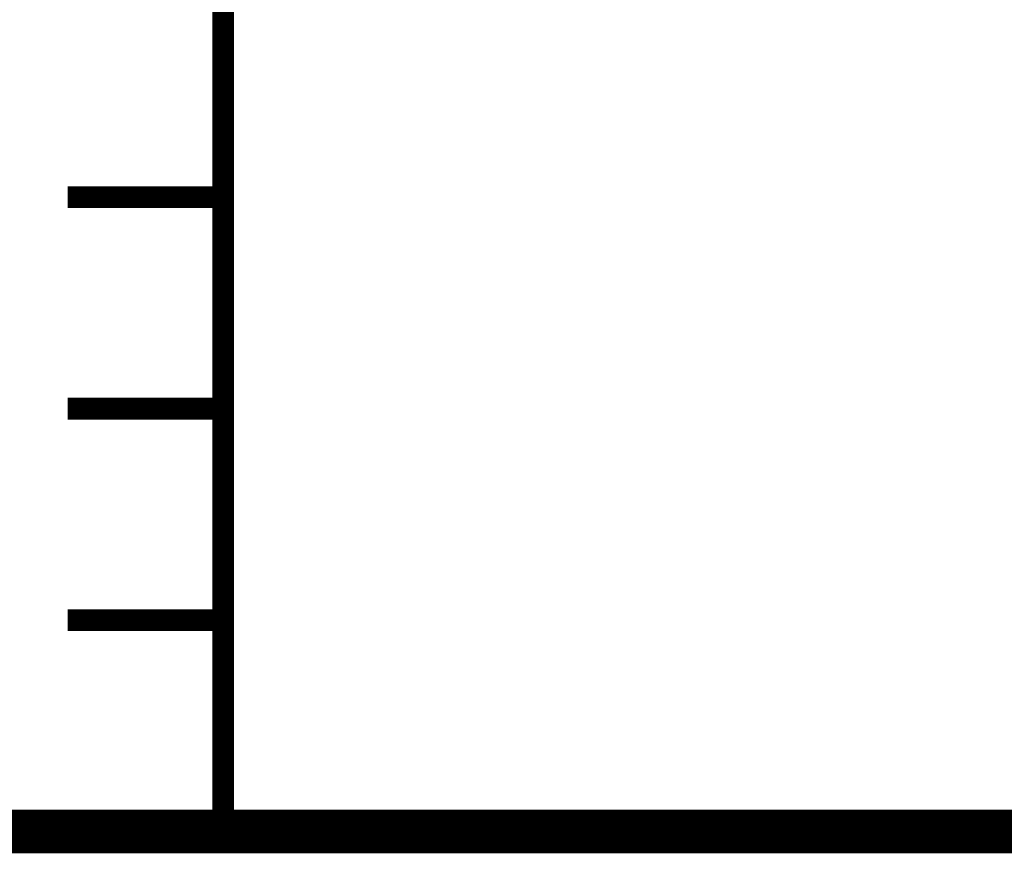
# Model space of a CAD drawing. Extents: x -2 to 113, y -136 to 16.
# Tile 7 of 256: x 6.17 to 10.83, y -125.74 to -121.8. Entities that reach past the tile are written whole.
import ezdxf

# ---------------------------------------------------------------- set-up
doc = ezdxf.new("R2010")
doc.units = 0
doc.header["$MEASUREMENT"] = 0
doc.linetypes.add('SOLID', pattern=[0])
doc.layers.get('0').update_dxf_attribs({"linetype": 'SOLID'})
for name, color, linetype in [('1', 7, 'SOLID'), ('10', 7, 'SOLID'), ('11', 7, 'SOLID'), ('12', 7, 'SOLID'), ('13', 7, 'SOLID'), ('14', 7, 'SOLID'), ('15', 7, 'SOLID'), ('16', 7, 'SOLID'), ('17', 7, 'SOLID'), ('18', 7, 'SOLID'), ('19', 7, 'SOLID'), ('2', 7, 'SOLID'), ('20', 7, 'SOLID'), ('21', 7, 'SOLID'), ('22', 7, 'SOLID'), ('23', 7, 'SOLID'), ('24', 7, 'SOLID'), ('25', 7, 'SOLID'), ('26', 7, 'SOLID'), ('27', 7, 'SOLID'), ('28', 7, 'SOLID'), ('29', 7, 'SOLID'), ('3', 7, 'SOLID'), ('30', 7, 'SOLID'), ('31', 7, 'SOLID'), ('32', 7, 'SOLID'), ('33', 7, 'SOLID'), ('34', 7, 'SOLID'), ('35', 7, 'SOLID'), ('36', 7, 'SOLID'), ('37', 7, 'SOLID'), ('38', 7, 'SOLID'), ('39', 7, 'SOLID'), ('4', 7, 'SOLID'), ('40', 7, 'SOLID'), ('41', 7, 'SOLID'), ('42', 7, 'SOLID'), ('43', 7, 'SOLID'), ('44', 7, 'SOLID'), ('45', 7, 'SOLID'), ('46', 7, 'SOLID'), ('47', 7, 'SOLID'), ('48', 7, 'SOLID'), ('49', 7, 'SOLID'), ('5', 7, 'SOLID'), ('50', 7, 'SOLID'), ('51', 7, 'SOLID'), ('52', 7, 'SOLID'), ('53', 7, 'SOLID'), ('54', 7, 'SOLID'), ('55', 7, 'SOLID'), ('56', 7, 'SOLID'), ('57', 7, 'SOLID'), ('58', 7, 'SOLID'), ('59', 7, 'SOLID'), ('6', 7, 'SOLID'), ('60', 7, 'SOLID'), ('61', 7, 'SOLID'), ('62', 7, 'SOLID'), ('63', 7, 'SOLID'), ('64', 7, 'SOLID'), ('65', 7, 'SOLID'), ('66', 7, 'SOLID'), ('67', 7, 'SOLID'), ('68', 7, 'SOLID'), ('7', 7, 'SOLID'), ('8', 7, 'SOLID'), ('9', 7, 'SOLID')]:
    doc.layers.add(name, color=color, linetype=linetype)

msp = doc.modelspace()

# ---------------------------------------------------------------- linework, layer by layer
at = {"color": 7, "linetype": 'SOLID'}
for points, const_width in [([(-0.2175, -125.6385), (111.5472, -125.6385), (111.5472, 10.2438), (-0.2175, 10.2438), (-0.2175, -125.6385)], 0.2059), ([(7.1354, -13.1385), (7.1354, -125.6385)], 0.1029), ([(7.1354, -122.6385), (6.4001, -122.6385)], 0.1029), ([(7.1354, -123.6385), (6.4001, -123.6385)], 0.1029), ([(7.1354, -124.6385), (6.4001, -124.6385)], 0.1029)]:
    msp.add_lwpolyline(points, dxfattribs=dict(at, const_width=const_width))
at = {"layer": '1', "color": 7, "linetype": 'SOLID'}
for points, const_width in [([(-0.2175, -125.6385), (111.5472, -125.6385), (111.5472, 10.2438), (-0.2175, 10.2438), (-0.2175, -125.6385)], 0.2059), ([(7.1354, -13.1385), (7.1354, -125.6385)], 0.1029), ([(7.1354, -122.6385), (6.4001, -122.6385)], 0.1029), ([(7.1354, -123.6385), (6.4001, -123.6385)], 0.1029), ([(7.1354, -124.6385), (6.4001, -124.6385)], 0.1029)]:
    msp.add_lwpolyline(points, dxfattribs=dict(at, const_width=const_width))
at = {"layer": '10', "color": 7, "linetype": 'SOLID'}
for points, const_width in [([(-0.2175, -125.6385), (111.5472, -125.6385), (111.5472, 10.2438), (-0.2175, 10.2438), (-0.2175, -125.6385)], 0.2059), ([(7.1354, -13.1385), (7.1354, -125.6385)], 0.1029), ([(7.1354, -122.6385), (6.4001, -122.6385)], 0.1029), ([(7.1354, -123.6385), (6.4001, -123.6385)], 0.1029), ([(7.1354, -124.6385), (6.4001, -124.6385)], 0.1029)]:
    msp.add_lwpolyline(points, dxfattribs=dict(at, const_width=const_width))
at = {"layer": '11', "color": 7, "linetype": 'SOLID'}
for points, const_width in [([(-0.2175, -125.6385), (111.5472, -125.6385), (111.5472, 10.2438), (-0.2175, 10.2438), (-0.2175, -125.6385)], 0.2059), ([(7.1354, -13.1385), (7.1354, -125.6385)], 0.1029), ([(7.1354, -122.6385), (6.4001, -122.6385)], 0.1029), ([(7.1354, -123.6385), (6.4001, -123.6385)], 0.1029), ([(7.1354, -124.6385), (6.4001, -124.6385)], 0.1029)]:
    msp.add_lwpolyline(points, dxfattribs=dict(at, const_width=const_width))
at = {"layer": '12', "color": 7, "linetype": 'SOLID'}
for points, const_width in [([(-0.2175, -125.6385), (111.5472, -125.6385), (111.5472, 10.2438), (-0.2175, 10.2438), (-0.2175, -125.6385)], 0.2059), ([(7.1354, -13.1385), (7.1354, -125.6385)], 0.1029), ([(7.1354, -122.6385), (6.4001, -122.6385)], 0.1029), ([(7.1354, -123.6385), (6.4001, -123.6385)], 0.1029), ([(7.1354, -124.6385), (6.4001, -124.6385)], 0.1029)]:
    msp.add_lwpolyline(points, dxfattribs=dict(at, const_width=const_width))
at = {"layer": '13', "color": 7, "linetype": 'SOLID'}
for points, const_width in [([(-0.2175, -125.6385), (111.5472, -125.6385), (111.5472, 10.2438), (-0.2175, 10.2438), (-0.2175, -125.6385)], 0.2059), ([(7.1354, -13.1385), (7.1354, -125.6385)], 0.1029), ([(7.1354, -122.6385), (6.4001, -122.6385)], 0.1029), ([(7.1354, -123.6385), (6.4001, -123.6385)], 0.1029), ([(7.1354, -124.6385), (6.4001, -124.6385)], 0.1029)]:
    msp.add_lwpolyline(points, dxfattribs=dict(at, const_width=const_width))
at = {"layer": '14', "color": 7, "linetype": 'SOLID'}
for points, const_width in [([(-0.2175, -125.6385), (111.5472, -125.6385), (111.5472, 10.2438), (-0.2175, 10.2438), (-0.2175, -125.6385)], 0.2059), ([(7.1354, -13.1385), (7.1354, -125.6385)], 0.1029), ([(7.1354, -122.6385), (6.4001, -122.6385)], 0.1029), ([(7.1354, -123.6385), (6.4001, -123.6385)], 0.1029), ([(7.1354, -124.6385), (6.4001, -124.6385)], 0.1029)]:
    msp.add_lwpolyline(points, dxfattribs=dict(at, const_width=const_width))
at = {"layer": '15', "color": 7, "linetype": 'SOLID'}
for points, const_width in [([(-0.2175, -125.6385), (111.5472, -125.6385), (111.5472, 10.2438), (-0.2175, 10.2438), (-0.2175, -125.6385)], 0.2059), ([(7.1354, -13.1385), (7.1354, -125.6385)], 0.1029), ([(7.1354, -122.6385), (6.4001, -122.6385)], 0.1029), ([(7.1354, -123.6385), (6.4001, -123.6385)], 0.1029), ([(7.1354, -124.6385), (6.4001, -124.6385)], 0.1029)]:
    msp.add_lwpolyline(points, dxfattribs=dict(at, const_width=const_width))
at = {"layer": '16', "color": 7, "linetype": 'SOLID'}
for points, const_width in [([(-0.2175, -125.6385), (111.5472, -125.6385), (111.5472, 10.2438), (-0.2175, 10.2438), (-0.2175, -125.6385)], 0.2059), ([(7.1354, -13.1385), (7.1354, -125.6385)], 0.1029), ([(7.1354, -122.6385), (6.4001, -122.6385)], 0.1029), ([(7.1354, -123.6385), (6.4001, -123.6385)], 0.1029), ([(7.1354, -124.6385), (6.4001, -124.6385)], 0.1029)]:
    msp.add_lwpolyline(points, dxfattribs=dict(at, const_width=const_width))
at = {"layer": '17', "color": 7, "linetype": 'SOLID'}
for points, const_width in [([(-0.2175, -125.6385), (111.5472, -125.6385), (111.5472, 10.2438), (-0.2175, 10.2438), (-0.2175, -125.6385)], 0.2059), ([(7.1354, -13.1385), (7.1354, -125.6385)], 0.1029), ([(7.1354, -122.6385), (6.4001, -122.6385)], 0.1029), ([(7.1354, -123.6385), (6.4001, -123.6385)], 0.1029), ([(7.1354, -124.6385), (6.4001, -124.6385)], 0.1029)]:
    msp.add_lwpolyline(points, dxfattribs=dict(at, const_width=const_width))
at = {"layer": '18', "color": 7, "linetype": 'SOLID'}
for points, const_width in [([(-0.2175, -125.6385), (111.5472, -125.6385), (111.5472, 10.2438), (-0.2175, 10.2438), (-0.2175, -125.6385)], 0.2059), ([(7.1354, -13.1385), (7.1354, -125.6385)], 0.1029), ([(7.1354, -122.6385), (6.4001, -122.6385)], 0.1029), ([(7.1354, -123.6385), (6.4001, -123.6385)], 0.1029), ([(7.1354, -124.6385), (6.4001, -124.6385)], 0.1029)]:
    msp.add_lwpolyline(points, dxfattribs=dict(at, const_width=const_width))
at = {"layer": '19', "color": 7, "linetype": 'SOLID'}
for points, const_width in [([(-0.2175, -125.6385), (111.5472, -125.6385), (111.5472, 10.2438), (-0.2175, 10.2438), (-0.2175, -125.6385)], 0.2059), ([(7.1354, -13.1385), (7.1354, -125.6385)], 0.1029), ([(7.1354, -122.6385), (6.4001, -122.6385)], 0.1029), ([(7.1354, -123.6385), (6.4001, -123.6385)], 0.1029), ([(7.1354, -124.6385), (6.4001, -124.6385)], 0.1029)]:
    msp.add_lwpolyline(points, dxfattribs=dict(at, const_width=const_width))
at = {"layer": '2', "color": 7, "linetype": 'SOLID'}
for points, const_width in [([(-0.2175, -125.6385), (111.5472, -125.6385), (111.5472, 10.2438), (-0.2175, 10.2438), (-0.2175, -125.6385)], 0.2059), ([(7.1354, -13.1385), (7.1354, -125.6385)], 0.1029), ([(7.1354, -122.6385), (6.4001, -122.6385)], 0.1029), ([(7.1354, -123.6385), (6.4001, -123.6385)], 0.1029), ([(7.1354, -124.6385), (6.4001, -124.6385)], 0.1029)]:
    msp.add_lwpolyline(points, dxfattribs=dict(at, const_width=const_width))
at = {"layer": '20', "color": 7, "linetype": 'SOLID'}
for points, const_width in [([(-0.2175, -125.6385), (111.5472, -125.6385), (111.5472, 10.2438), (-0.2175, 10.2438), (-0.2175, -125.6385)], 0.2059), ([(7.1354, -13.1385), (7.1354, -125.6385)], 0.1029), ([(7.1354, -122.6385), (6.4001, -122.6385)], 0.1029), ([(7.1354, -123.6385), (6.4001, -123.6385)], 0.1029), ([(7.1354, -124.6385), (6.4001, -124.6385)], 0.1029)]:
    msp.add_lwpolyline(points, dxfattribs=dict(at, const_width=const_width))
at = {"layer": '21', "color": 7, "linetype": 'SOLID'}
for points, const_width in [([(-0.2175, -125.6385), (111.5472, -125.6385), (111.5472, 10.2438), (-0.2175, 10.2438), (-0.2175, -125.6385)], 0.2059), ([(7.1354, -13.1385), (7.1354, -125.6385)], 0.1029), ([(7.1354, -122.6385), (6.4001, -122.6385)], 0.1029), ([(7.1354, -123.6385), (6.4001, -123.6385)], 0.1029), ([(7.1354, -124.6385), (6.4001, -124.6385)], 0.1029)]:
    msp.add_lwpolyline(points, dxfattribs=dict(at, const_width=const_width))
at = {"layer": '22', "color": 7, "linetype": 'SOLID'}
for points, const_width in [([(-0.2175, -125.6385), (111.5472, -125.6385), (111.5472, 10.2438), (-0.2175, 10.2438), (-0.2175, -125.6385)], 0.2059), ([(7.1354, -13.1385), (7.1354, -125.6385)], 0.1029), ([(7.1354, -122.6385), (6.4001, -122.6385)], 0.1029), ([(7.1354, -123.6385), (6.4001, -123.6385)], 0.1029), ([(7.1354, -124.6385), (6.4001, -124.6385)], 0.1029)]:
    msp.add_lwpolyline(points, dxfattribs=dict(at, const_width=const_width))
at = {"layer": '23', "color": 7, "linetype": 'SOLID'}
for points, const_width in [([(-0.2175, -125.6385), (111.5472, -125.6385), (111.5472, 10.2438), (-0.2175, 10.2438), (-0.2175, -125.6385)], 0.2059), ([(7.1354, -13.1385), (7.1354, -125.6385)], 0.1029), ([(7.1354, -122.6385), (6.4001, -122.6385)], 0.1029), ([(7.1354, -123.6385), (6.4001, -123.6385)], 0.1029), ([(7.1354, -124.6385), (6.4001, -124.6385)], 0.1029)]:
    msp.add_lwpolyline(points, dxfattribs=dict(at, const_width=const_width))
at = {"layer": '24', "color": 7, "linetype": 'SOLID'}
for points, const_width in [([(-0.2175, -125.6385), (111.5472, -125.6385), (111.5472, 10.2438), (-0.2175, 10.2438), (-0.2175, -125.6385)], 0.2059), ([(7.1354, -13.1385), (7.1354, -125.6385)], 0.1029), ([(7.1354, -122.6385), (6.4001, -122.6385)], 0.1029), ([(7.1354, -123.6385), (6.4001, -123.6385)], 0.1029), ([(7.1354, -124.6385), (6.4001, -124.6385)], 0.1029)]:
    msp.add_lwpolyline(points, dxfattribs=dict(at, const_width=const_width))
at = {"layer": '25', "color": 7, "linetype": 'SOLID'}
for points, const_width in [([(-0.2175, -125.6385), (111.5472, -125.6385), (111.5472, 10.2438), (-0.2175, 10.2438), (-0.2175, -125.6385)], 0.2059), ([(7.1354, -13.1385), (7.1354, -125.6385)], 0.1029), ([(7.1354, -122.6385), (6.4001, -122.6385)], 0.1029), ([(7.1354, -123.6385), (6.4001, -123.6385)], 0.1029), ([(7.1354, -124.6385), (6.4001, -124.6385)], 0.1029)]:
    msp.add_lwpolyline(points, dxfattribs=dict(at, const_width=const_width))
at = {"layer": '26', "color": 7, "linetype": 'SOLID'}
for points, const_width in [([(-0.2175, -125.6385), (111.5472, -125.6385), (111.5472, 10.2438), (-0.2175, 10.2438), (-0.2175, -125.6385)], 0.2059), ([(7.1354, -13.1385), (7.1354, -125.6385)], 0.1029), ([(7.1354, -122.6385), (6.4001, -122.6385)], 0.1029), ([(7.1354, -123.6385), (6.4001, -123.6385)], 0.1029), ([(7.1354, -124.6385), (6.4001, -124.6385)], 0.1029)]:
    msp.add_lwpolyline(points, dxfattribs=dict(at, const_width=const_width))
at = {"layer": '27', "color": 7, "linetype": 'SOLID'}
for points, const_width in [([(-0.2175, -125.6385), (111.5472, -125.6385), (111.5472, 10.2438), (-0.2175, 10.2438), (-0.2175, -125.6385)], 0.2059), ([(7.1354, -13.1385), (7.1354, -125.6385)], 0.1029), ([(7.1354, -122.6385), (6.4001, -122.6385)], 0.1029), ([(7.1354, -123.6385), (6.4001, -123.6385)], 0.1029), ([(7.1354, -124.6385), (6.4001, -124.6385)], 0.1029)]:
    msp.add_lwpolyline(points, dxfattribs=dict(at, const_width=const_width))
at = {"layer": '28', "color": 7, "linetype": 'SOLID'}
for points, const_width in [([(-0.2175, -125.6385), (111.5472, -125.6385), (111.5472, 10.2438), (-0.2175, 10.2438), (-0.2175, -125.6385)], 0.2059), ([(7.1354, -13.1385), (7.1354, -125.6385)], 0.1029), ([(7.1354, -122.6385), (6.4001, -122.6385)], 0.1029), ([(7.1354, -123.6385), (6.4001, -123.6385)], 0.1029), ([(7.1354, -124.6385), (6.4001, -124.6385)], 0.1029)]:
    msp.add_lwpolyline(points, dxfattribs=dict(at, const_width=const_width))
at = {"layer": '29', "color": 7, "linetype": 'SOLID'}
for points, const_width in [([(-0.2175, -125.6385), (111.5472, -125.6385), (111.5472, 10.2438), (-0.2175, 10.2438), (-0.2175, -125.6385)], 0.2059), ([(7.1354, -13.1385), (7.1354, -125.6385)], 0.1029), ([(7.1354, -122.6385), (6.4001, -122.6385)], 0.1029), ([(7.1354, -123.6385), (6.4001, -123.6385)], 0.1029), ([(7.1354, -124.6385), (6.4001, -124.6385)], 0.1029)]:
    msp.add_lwpolyline(points, dxfattribs=dict(at, const_width=const_width))
at = {"layer": '3', "color": 7, "linetype": 'SOLID'}
for points, const_width in [([(-0.2175, -125.6385), (111.5472, -125.6385), (111.5472, 10.2438), (-0.2175, 10.2438), (-0.2175, -125.6385)], 0.2059), ([(7.1354, -13.1385), (7.1354, -125.6385)], 0.1029), ([(7.1354, -122.6385), (6.4001, -122.6385)], 0.1029), ([(7.1354, -123.6385), (6.4001, -123.6385)], 0.1029), ([(7.1354, -124.6385), (6.4001, -124.6385)], 0.1029)]:
    msp.add_lwpolyline(points, dxfattribs=dict(at, const_width=const_width))
at = {"layer": '30', "color": 7, "linetype": 'SOLID'}
for points, const_width in [([(-0.2175, -125.6385), (111.5472, -125.6385), (111.5472, 10.2438), (-0.2175, 10.2438), (-0.2175, -125.6385)], 0.2059), ([(7.1354, -13.1385), (7.1354, -125.6385)], 0.1029)]:
    msp.add_lwpolyline(points, dxfattribs=dict(at, const_width=const_width))
at = {"layer": '31', "color": 7, "linetype": 'SOLID'}
for points, const_width in [([(-0.2175, -125.6385), (111.5472, -125.6385), (111.5472, 10.2438), (-0.2175, 10.2438), (-0.2175, -125.6385)], 0.2059), ([(7.1354, -13.1385), (7.1354, -125.6385)], 0.1029)]:
    msp.add_lwpolyline(points, dxfattribs=dict(at, const_width=const_width))
at = {"layer": '32', "color": 7, "linetype": 'SOLID'}
for points, const_width in [([(-0.2175, -125.6385), (111.5472, -125.6385), (111.5472, 10.2438), (-0.2175, 10.2438), (-0.2175, -125.6385)], 0.2059), ([(7.1354, -13.1385), (7.1354, -125.6385)], 0.1029)]:
    msp.add_lwpolyline(points, dxfattribs=dict(at, const_width=const_width))
at = {"layer": '33', "color": 7, "linetype": 'SOLID'}
for points, const_width in [([(-0.2175, -125.6385), (111.5472, -125.6385), (111.5472, 10.2438), (-0.2175, 10.2438), (-0.2175, -125.6385)], 0.2059), ([(7.1354, -13.1385), (7.1354, -125.6385)], 0.1029)]:
    msp.add_lwpolyline(points, dxfattribs=dict(at, const_width=const_width))
at = {"layer": '34', "color": 7, "linetype": 'SOLID'}
for points, const_width in [([(-0.2175, -125.6385), (111.5472, -125.6385), (111.5472, 10.2438), (-0.2175, 10.2438), (-0.2175, -125.6385)], 0.2059), ([(7.1354, -13.1385), (7.1354, -125.6385)], 0.1029)]:
    msp.add_lwpolyline(points, dxfattribs=dict(at, const_width=const_width))
at = {"layer": '35', "color": 7, "linetype": 'SOLID'}
for points, const_width in [([(-0.2175, -125.6385), (111.5472, -125.6385), (111.5472, 10.2438), (-0.2175, 10.2438), (-0.2175, -125.6385)], 0.2059), ([(7.1354, -13.1385), (7.1354, -125.6385)], 0.1029)]:
    msp.add_lwpolyline(points, dxfattribs=dict(at, const_width=const_width))
at = {"layer": '36', "color": 7, "linetype": 'SOLID'}
for points, const_width in [([(-0.2175, -125.6385), (111.5472, -125.6385), (111.5472, 10.2438), (-0.2175, 10.2438), (-0.2175, -125.6385)], 0.2059), ([(7.1354, -13.1385), (7.1354, -125.6385)], 0.1029)]:
    msp.add_lwpolyline(points, dxfattribs=dict(at, const_width=const_width))
at = {"layer": '37', "color": 7, "linetype": 'SOLID'}
for points, const_width in [([(-0.2175, -125.6385), (111.5472, -125.6385), (111.5472, 10.2438), (-0.2175, 10.2438), (-0.2175, -125.6385)], 0.2059), ([(7.1354, -13.1385), (7.1354, -125.6385)], 0.1029)]:
    msp.add_lwpolyline(points, dxfattribs=dict(at, const_width=const_width))
at = {"layer": '38', "color": 7, "linetype": 'SOLID'}
for points, const_width in [([(-0.2175, -125.6385), (111.5472, -125.6385), (111.5472, 10.2438), (-0.2175, 10.2438), (-0.2175, -125.6385)], 0.2059), ([(7.1354, -13.1385), (7.1354, -125.6385)], 0.1029)]:
    msp.add_lwpolyline(points, dxfattribs=dict(at, const_width=const_width))
at = {"layer": '39', "color": 7, "linetype": 'SOLID'}
for points, const_width in [([(-0.2175, -125.6385), (111.5472, -125.6385), (111.5472, 10.2438), (-0.2175, 10.2438), (-0.2175, -125.6385)], 0.2059), ([(7.1354, -13.1385), (7.1354, -125.6385)], 0.1029), ([(7.1354, -122.6385), (6.4001, -122.6385)], 0.1029), ([(7.1354, -123.6385), (6.4001, -123.6385)], 0.1029), ([(7.1354, -124.6385), (6.4001, -124.6385)], 0.1029)]:
    msp.add_lwpolyline(points, dxfattribs=dict(at, const_width=const_width))
at = {"layer": '4', "color": 7, "linetype": 'SOLID'}
for points, const_width in [([(-0.2175, -125.6385), (111.5472, -125.6385), (111.5472, 10.2438), (-0.2175, 10.2438), (-0.2175, -125.6385)], 0.2059), ([(7.1354, -13.1385), (7.1354, -125.6385)], 0.1029), ([(7.1354, -122.6385), (6.4001, -122.6385)], 0.1029), ([(7.1354, -123.6385), (6.4001, -123.6385)], 0.1029), ([(7.1354, -124.6385), (6.4001, -124.6385)], 0.1029)]:
    msp.add_lwpolyline(points, dxfattribs=dict(at, const_width=const_width))
at = {"layer": '40', "color": 7, "linetype": 'SOLID'}
for points, const_width in [([(-0.2175, -125.6385), (111.5472, -125.6385), (111.5472, 10.2438), (-0.2175, 10.2438), (-0.2175, -125.6385)], 0.2059), ([(7.1354, -13.1385), (7.1354, -125.6385)], 0.1029), ([(7.1354, -122.6385), (6.4001, -122.6385)], 0.1029), ([(7.1354, -123.6385), (6.4001, -123.6385)], 0.1029), ([(7.1354, -124.6385), (6.4001, -124.6385)], 0.1029)]:
    msp.add_lwpolyline(points, dxfattribs=dict(at, const_width=const_width))
at = {"layer": '41', "color": 7, "linetype": 'SOLID'}
for points, const_width in [([(-0.2175, -125.6385), (111.5472, -125.6385), (111.5472, 10.2438), (-0.2175, 10.2438), (-0.2175, -125.6385)], 0.2059), ([(7.1354, -13.1385), (7.1354, -125.6385)], 0.1029), ([(7.1354, -122.6385), (6.4001, -122.6385)], 0.1029), ([(7.1354, -123.6385), (6.4001, -123.6385)], 0.1029), ([(7.1354, -124.6385), (6.4001, -124.6385)], 0.1029)]:
    msp.add_lwpolyline(points, dxfattribs=dict(at, const_width=const_width))
at = {"layer": '42', "color": 7, "linetype": 'SOLID'}
for points, const_width in [([(-0.2175, -125.6385), (111.5472, -125.6385), (111.5472, 10.2438), (-0.2175, 10.2438), (-0.2175, -125.6385)], 0.2059), ([(7.1354, -13.1385), (7.1354, -125.6385)], 0.1029), ([(7.1354, -122.6385), (6.4001, -122.6385)], 0.1029), ([(7.1354, -123.6385), (6.4001, -123.6385)], 0.1029), ([(7.1354, -124.6385), (6.4001, -124.6385)], 0.1029)]:
    msp.add_lwpolyline(points, dxfattribs=dict(at, const_width=const_width))
at = {"layer": '43', "color": 7, "linetype": 'SOLID'}
for points, const_width in [([(-0.2175, -125.6385), (111.5472, -125.6385), (111.5472, 10.2438), (-0.2175, 10.2438), (-0.2175, -125.6385)], 0.2059), ([(7.1354, -13.1385), (7.1354, -125.6385)], 0.1029), ([(7.1354, -122.6385), (6.4001, -122.6385)], 0.1029), ([(7.1354, -123.6385), (6.4001, -123.6385)], 0.1029), ([(7.1354, -124.6385), (6.4001, -124.6385)], 0.1029)]:
    msp.add_lwpolyline(points, dxfattribs=dict(at, const_width=const_width))
at = {"layer": '44', "color": 7, "linetype": 'SOLID'}
for points, const_width in [([(-0.2175, -125.6385), (111.5472, -125.6385), (111.5472, 10.2438), (-0.2175, 10.2438), (-0.2175, -125.6385)], 0.2059), ([(7.1354, -13.1385), (7.1354, -125.6385)], 0.1029), ([(7.1354, -122.6385), (6.4001, -122.6385)], 0.1029), ([(7.1354, -123.6385), (6.4001, -123.6385)], 0.1029), ([(7.1354, -124.6385), (6.4001, -124.6385)], 0.1029)]:
    msp.add_lwpolyline(points, dxfattribs=dict(at, const_width=const_width))
at = {"layer": '45', "color": 7, "linetype": 'SOLID'}
for points, const_width in [([(-0.2175, -125.6385), (111.5472, -125.6385), (111.5472, 10.2438), (-0.2175, 10.2438), (-0.2175, -125.6385)], 0.2059), ([(7.1354, -13.1385), (7.1354, -125.6385)], 0.1029), ([(7.1354, -122.6385), (6.4001, -122.6385)], 0.1029), ([(7.1354, -123.6385), (6.4001, -123.6385)], 0.1029), ([(7.1354, -124.6385), (6.4001, -124.6385)], 0.1029)]:
    msp.add_lwpolyline(points, dxfattribs=dict(at, const_width=const_width))
at = {"layer": '46', "color": 7, "linetype": 'SOLID'}
for points, const_width in [([(-0.2175, -125.6385), (111.5472, -125.6385), (111.5472, 10.2438), (-0.2175, 10.2438), (-0.2175, -125.6385)], 0.2059), ([(7.1354, -13.1385), (7.1354, -125.6385)], 0.1029), ([(7.1354, -122.6385), (6.4001, -122.6385)], 0.1029), ([(7.1354, -123.6385), (6.4001, -123.6385)], 0.1029), ([(7.1354, -124.6385), (6.4001, -124.6385)], 0.1029)]:
    msp.add_lwpolyline(points, dxfattribs=dict(at, const_width=const_width))
at = {"layer": '47', "color": 7, "linetype": 'SOLID'}
for points, const_width in [([(-0.2175, -125.6385), (111.5472, -125.6385), (111.5472, 10.2438), (-0.2175, 10.2438), (-0.2175, -125.6385)], 0.2059), ([(7.1354, -13.1385), (7.1354, -125.6385)], 0.1029), ([(7.1354, -122.6385), (6.4001, -122.6385)], 0.1029), ([(7.1354, -123.6385), (6.4001, -123.6385)], 0.1029), ([(7.1354, -124.6385), (6.4001, -124.6385)], 0.1029)]:
    msp.add_lwpolyline(points, dxfattribs=dict(at, const_width=const_width))
at = {"layer": '48', "color": 7, "linetype": 'SOLID'}
for points, const_width in [([(-0.2175, -125.6385), (111.5472, -125.6385), (111.5472, 10.2438), (-0.2175, 10.2438), (-0.2175, -125.6385)], 0.2059), ([(7.1354, -13.1385), (7.1354, -125.6385)], 0.1029), ([(7.1354, -122.6385), (6.4001, -122.6385)], 0.1029), ([(7.1354, -123.6385), (6.4001, -123.6385)], 0.1029), ([(7.1354, -124.6385), (6.4001, -124.6385)], 0.1029)]:
    msp.add_lwpolyline(points, dxfattribs=dict(at, const_width=const_width))
at = {"layer": '49', "color": 7, "linetype": 'SOLID'}
for points, const_width in [([(-0.2175, -125.6385), (111.5472, -125.6385), (111.5472, 10.2438), (-0.2175, 10.2438), (-0.2175, -125.6385)], 0.2059), ([(7.1354, -13.1385), (7.1354, -125.6385)], 0.1029), ([(7.1354, -122.6385), (6.4001, -122.6385)], 0.1029), ([(7.1354, -123.6385), (6.4001, -123.6385)], 0.1029), ([(7.1354, -124.6385), (6.4001, -124.6385)], 0.1029)]:
    msp.add_lwpolyline(points, dxfattribs=dict(at, const_width=const_width))
at = {"layer": '5', "color": 7, "linetype": 'SOLID'}
for points, const_width in [([(-0.2175, -125.6385), (111.5472, -125.6385), (111.5472, 10.2438), (-0.2175, 10.2438), (-0.2175, -125.6385)], 0.2059), ([(7.1354, -13.1385), (7.1354, -125.6385)], 0.1029), ([(7.1354, -122.6385), (6.4001, -122.6385)], 0.1029), ([(7.1354, -123.6385), (6.4001, -123.6385)], 0.1029), ([(7.1354, -124.6385), (6.4001, -124.6385)], 0.1029)]:
    msp.add_lwpolyline(points, dxfattribs=dict(at, const_width=const_width))
at = {"layer": '50', "color": 7, "linetype": 'SOLID'}
for points, const_width in [([(-0.2175, -125.6385), (111.5472, -125.6385), (111.5472, 10.2438), (-0.2175, 10.2438), (-0.2175, -125.6385)], 0.2059), ([(7.1354, -13.1385), (7.1354, -125.6385)], 0.1029), ([(7.1354, -122.6385), (6.4001, -122.6385)], 0.1029), ([(7.1354, -123.6385), (6.4001, -123.6385)], 0.1029), ([(7.1354, -124.6385), (6.4001, -124.6385)], 0.1029)]:
    msp.add_lwpolyline(points, dxfattribs=dict(at, const_width=const_width))
at = {"layer": '51', "color": 7, "linetype": 'SOLID'}
for points, const_width in [([(-0.2175, -125.6385), (111.5472, -125.6385), (111.5472, 10.2438), (-0.2175, 10.2438), (-0.2175, -125.6385)], 0.2059), ([(7.1354, -13.1385), (7.1354, -125.6385)], 0.1029), ([(7.1354, -122.6385), (6.4001, -122.6385)], 0.1029), ([(7.1354, -123.6385), (6.4001, -123.6385)], 0.1029), ([(7.1354, -124.6385), (6.4001, -124.6385)], 0.1029)]:
    msp.add_lwpolyline(points, dxfattribs=dict(at, const_width=const_width))
at = {"layer": '52', "color": 7, "linetype": 'SOLID'}
for points, const_width in [([(-0.2175, -125.6385), (111.5472, -125.6385), (111.5472, 10.2438), (-0.2175, 10.2438), (-0.2175, -125.6385)], 0.2059), ([(7.1354, -13.1385), (7.1354, -125.6385)], 0.1029), ([(7.1354, -122.6385), (6.4001, -122.6385)], 0.1029), ([(7.1354, -123.6385), (6.4001, -123.6385)], 0.1029), ([(7.1354, -124.6385), (6.4001, -124.6385)], 0.1029)]:
    msp.add_lwpolyline(points, dxfattribs=dict(at, const_width=const_width))
at = {"layer": '53', "color": 7, "linetype": 'SOLID'}
for points, const_width in [([(-0.2175, -125.6385), (111.5472, -125.6385), (111.5472, 10.2438), (-0.2175, 10.2438), (-0.2175, -125.6385)], 0.2059), ([(7.1354, -13.1385), (7.1354, -125.6385)], 0.1029), ([(7.1354, -122.6385), (6.4001, -122.6385)], 0.1029), ([(7.1354, -123.6385), (6.4001, -123.6385)], 0.1029), ([(7.1354, -124.6385), (6.4001, -124.6385)], 0.1029)]:
    msp.add_lwpolyline(points, dxfattribs=dict(at, const_width=const_width))
at = {"layer": '54', "color": 7, "linetype": 'SOLID'}
for points, const_width in [([(-0.2175, -125.6385), (111.5472, -125.6385), (111.5472, 10.2438), (-0.2175, 10.2438), (-0.2175, -125.6385)], 0.2059), ([(7.1354, -13.1385), (7.1354, -125.6385)], 0.1029), ([(7.1354, -122.6385), (6.4001, -122.6385)], 0.1029), ([(7.1354, -123.6385), (6.4001, -123.6385)], 0.1029), ([(7.1354, -124.6385), (6.4001, -124.6385)], 0.1029)]:
    msp.add_lwpolyline(points, dxfattribs=dict(at, const_width=const_width))
at = {"layer": '55', "color": 7, "linetype": 'SOLID'}
for points, const_width in [([(-0.2175, -125.6385), (111.5472, -125.6385), (111.5472, 10.2438), (-0.2175, 10.2438), (-0.2175, -125.6385)], 0.2059), ([(7.1354, -13.1385), (7.1354, -125.6385)], 0.1029), ([(7.1354, -122.6385), (6.4001, -122.6385)], 0.1029), ([(7.1354, -123.6385), (6.4001, -123.6385)], 0.1029), ([(7.1354, -124.6385), (6.4001, -124.6385)], 0.1029)]:
    msp.add_lwpolyline(points, dxfattribs=dict(at, const_width=const_width))
at = {"layer": '56', "color": 7, "linetype": 'SOLID'}
for points, const_width in [([(-0.2175, -125.6385), (111.5472, -125.6385), (111.5472, 10.2438), (-0.2175, 10.2438), (-0.2175, -125.6385)], 0.2059), ([(7.1354, -13.1385), (7.1354, -125.6385)], 0.1029), ([(7.1354, -122.6385), (6.4001, -122.6385)], 0.1029), ([(7.1354, -123.6385), (6.4001, -123.6385)], 0.1029), ([(7.1354, -124.6385), (6.4001, -124.6385)], 0.1029)]:
    msp.add_lwpolyline(points, dxfattribs=dict(at, const_width=const_width))
at = {"layer": '57', "color": 7, "linetype": 'SOLID'}
for points, const_width in [([(-0.2175, -125.6385), (111.5472, -125.6385), (111.5472, 10.2438), (-0.2175, 10.2438), (-0.2175, -125.6385)], 0.2059), ([(7.1354, -13.1385), (7.1354, -125.6385)], 0.1029), ([(7.1354, -122.6385), (6.4001, -122.6385)], 0.1029), ([(7.1354, -123.6385), (6.4001, -123.6385)], 0.1029), ([(7.1354, -124.6385), (6.4001, -124.6385)], 0.1029)]:
    msp.add_lwpolyline(points, dxfattribs=dict(at, const_width=const_width))
at = {"layer": '58', "color": 7, "linetype": 'SOLID'}
for points, const_width in [([(-0.2175, -125.6385), (111.5472, -125.6385), (111.5472, 10.2438), (-0.2175, 10.2438), (-0.2175, -125.6385)], 0.2059), ([(7.1354, -13.1385), (7.1354, -125.6385)], 0.1029), ([(7.1354, -122.6385), (6.4001, -122.6385)], 0.1029), ([(7.1354, -123.6385), (6.4001, -123.6385)], 0.1029), ([(7.1354, -124.6385), (6.4001, -124.6385)], 0.1029)]:
    msp.add_lwpolyline(points, dxfattribs=dict(at, const_width=const_width))
at = {"layer": '59', "color": 7, "linetype": 'SOLID'}
for points, const_width in [([(-0.2175, -125.6385), (111.5472, -125.6385), (111.5472, 10.2438), (-0.2175, 10.2438), (-0.2175, -125.6385)], 0.2059), ([(7.1354, -13.1385), (7.1354, -125.6385)], 0.1029), ([(7.1354, -122.6385), (6.4001, -122.6385)], 0.1029), ([(7.1354, -123.6385), (6.4001, -123.6385)], 0.1029), ([(7.1354, -124.6385), (6.4001, -124.6385)], 0.1029)]:
    msp.add_lwpolyline(points, dxfattribs=dict(at, const_width=const_width))
at = {"layer": '6', "color": 7, "linetype": 'SOLID'}
for points, const_width in [([(-0.2175, -125.6385), (111.5472, -125.6385), (111.5472, 10.2438), (-0.2175, 10.2438), (-0.2175, -125.6385)], 0.2059), ([(7.1354, -13.1385), (7.1354, -125.6385)], 0.1029), ([(7.1354, -122.6385), (6.4001, -122.6385)], 0.1029), ([(7.1354, -123.6385), (6.4001, -123.6385)], 0.1029), ([(7.1354, -124.6385), (6.4001, -124.6385)], 0.1029)]:
    msp.add_lwpolyline(points, dxfattribs=dict(at, const_width=const_width))
at = {"layer": '60', "color": 7, "linetype": 'SOLID'}
for points, const_width in [([(-0.2175, -125.6385), (111.5472, -125.6385), (111.5472, 10.2438), (-0.2175, 10.2438), (-0.2175, -125.6385)], 0.2059), ([(7.1354, -13.1385), (7.1354, -125.6385)], 0.1029), ([(7.1354, -122.6385), (6.4001, -122.6385)], 0.1029), ([(7.1354, -123.6385), (6.4001, -123.6385)], 0.1029), ([(7.1354, -124.6385), (6.4001, -124.6385)], 0.1029)]:
    msp.add_lwpolyline(points, dxfattribs=dict(at, const_width=const_width))
at = {"layer": '61', "color": 7, "linetype": 'SOLID'}
for points, const_width in [([(-0.2175, -125.6385), (111.5472, -125.6385), (111.5472, 10.2438), (-0.2175, 10.2438), (-0.2175, -125.6385)], 0.2059), ([(7.1354, -13.1385), (7.1354, -125.6385)], 0.1029), ([(7.1354, -122.6385), (6.4001, -122.6385)], 0.1029), ([(7.1354, -123.6385), (6.4001, -123.6385)], 0.1029), ([(7.1354, -124.6385), (6.4001, -124.6385)], 0.1029)]:
    msp.add_lwpolyline(points, dxfattribs=dict(at, const_width=const_width))
at = {"layer": '62', "color": 7, "linetype": 'SOLID'}
for points, const_width in [([(-0.2175, -125.6385), (111.5472, -125.6385), (111.5472, 10.2438), (-0.2175, 10.2438), (-0.2175, -125.6385)], 0.2059), ([(7.1354, -13.1385), (7.1354, -125.6385)], 0.1029), ([(7.1354, -122.6385), (6.4001, -122.6385)], 0.1029), ([(7.1354, -123.6385), (6.4001, -123.6385)], 0.1029), ([(7.1354, -124.6385), (6.4001, -124.6385)], 0.1029)]:
    msp.add_lwpolyline(points, dxfattribs=dict(at, const_width=const_width))
at = {"layer": '63', "color": 7, "linetype": 'SOLID'}
for points, const_width in [([(-0.2175, -125.6385), (111.5472, -125.6385), (111.5472, 10.2438), (-0.2175, 10.2438), (-0.2175, -125.6385)], 0.2059), ([(7.1354, -13.1385), (7.1354, -125.6385)], 0.1029), ([(7.1354, -122.6385), (6.4001, -122.6385)], 0.1029), ([(7.1354, -123.6385), (6.4001, -123.6385)], 0.1029), ([(7.1354, -124.6385), (6.4001, -124.6385)], 0.1029)]:
    msp.add_lwpolyline(points, dxfattribs=dict(at, const_width=const_width))
at = {"layer": '64', "color": 7, "linetype": 'SOLID'}
for points, const_width in [([(-0.2175, -125.6385), (111.5472, -125.6385), (111.5472, 10.2438), (-0.2175, 10.2438), (-0.2175, -125.6385)], 0.2059), ([(7.1354, -13.1385), (7.1354, -125.6385)], 0.1029), ([(7.1354, -122.6385), (6.4001, -122.6385)], 0.1029), ([(7.1354, -123.6385), (6.4001, -123.6385)], 0.1029), ([(7.1354, -124.6385), (6.4001, -124.6385)], 0.1029)]:
    msp.add_lwpolyline(points, dxfattribs=dict(at, const_width=const_width))
at = {"layer": '65', "color": 7, "linetype": 'SOLID'}
for points, const_width in [([(-0.2175, -125.6385), (111.5472, -125.6385), (111.5472, 10.2438), (-0.2175, 10.2438), (-0.2175, -125.6385)], 0.2059), ([(7.1354, -13.1385), (7.1354, -125.6385)], 0.1029), ([(7.1354, -122.6385), (6.4001, -122.6385)], 0.1029), ([(7.1354, -123.6385), (6.4001, -123.6385)], 0.1029), ([(7.1354, -124.6385), (6.4001, -124.6385)], 0.1029)]:
    msp.add_lwpolyline(points, dxfattribs=dict(at, const_width=const_width))
at = {"layer": '66', "color": 7, "linetype": 'SOLID'}
for points, const_width in [([(-0.2175, -125.6385), (111.5472, -125.6385), (111.5472, 10.2438), (-0.2175, 10.2438), (-0.2175, -125.6385)], 0.2059), ([(7.1354, -13.1385), (7.1354, -125.6385)], 0.1029), ([(7.1354, -122.6385), (6.4001, -122.6385)], 0.1029), ([(7.1354, -123.6385), (6.4001, -123.6385)], 0.1029), ([(7.1354, -124.6385), (6.4001, -124.6385)], 0.1029)]:
    msp.add_lwpolyline(points, dxfattribs=dict(at, const_width=const_width))
at = {"layer": '67', "color": 7, "linetype": 'SOLID'}
for points, const_width in [([(-0.2175, -125.6385), (111.5472, -125.6385), (111.5472, 10.2438), (-0.2175, 10.2438), (-0.2175, -125.6385)], 0.2059), ([(7.1354, -13.1385), (7.1354, -125.6385)], 0.1029), ([(7.1354, -122.6385), (6.4001, -122.6385)], 0.1029), ([(7.1354, -123.6385), (6.4001, -123.6385)], 0.1029), ([(7.1354, -124.6385), (6.4001, -124.6385)], 0.1029)]:
    msp.add_lwpolyline(points, dxfattribs=dict(at, const_width=const_width))
at = {"layer": '68', "color": 7, "linetype": 'SOLID'}
for points, const_width in [([(-0.2175, -125.6385), (111.5472, -125.6385), (111.5472, 10.2438), (-0.2175, 10.2438), (-0.2175, -125.6385)], 0.2059), ([(7.1354, -13.1385), (7.1354, -125.6385)], 0.1029), ([(7.1354, -122.6385), (6.4001, -122.6385)], 0.1029), ([(7.1354, -123.6385), (6.4001, -123.6385)], 0.1029), ([(7.1354, -124.6385), (6.4001, -124.6385)], 0.1029)]:
    msp.add_lwpolyline(points, dxfattribs=dict(at, const_width=const_width))
at = {"layer": '7', "color": 7, "linetype": 'SOLID'}
for points, const_width in [([(-0.2175, -125.6385), (111.5472, -125.6385), (111.5472, 10.2438), (-0.2175, 10.2438), (-0.2175, -125.6385)], 0.2059), ([(7.1354, -13.1385), (7.1354, -125.6385)], 0.1029), ([(7.1354, -122.6385), (6.4001, -122.6385)], 0.1029), ([(7.1354, -123.6385), (6.4001, -123.6385)], 0.1029), ([(7.1354, -124.6385), (6.4001, -124.6385)], 0.1029)]:
    msp.add_lwpolyline(points, dxfattribs=dict(at, const_width=const_width))
at = {"layer": '8', "color": 7, "linetype": 'SOLID'}
for points, const_width in [([(-0.2175, -125.6385), (111.5472, -125.6385), (111.5472, 10.2438), (-0.2175, 10.2438), (-0.2175, -125.6385)], 0.2059), ([(7.1354, -13.1385), (7.1354, -125.6385)], 0.1029), ([(7.1354, -122.6385), (6.4001, -122.6385)], 0.1029), ([(7.1354, -123.6385), (6.4001, -123.6385)], 0.1029), ([(7.1354, -124.6385), (6.4001, -124.6385)], 0.1029)]:
    msp.add_lwpolyline(points, dxfattribs=dict(at, const_width=const_width))
at = {"layer": '9', "color": 7, "linetype": 'SOLID'}
for points, const_width in [([(-0.2175, -125.6385), (111.5472, -125.6385), (111.5472, 10.2438), (-0.2175, 10.2438), (-0.2175, -125.6385)], 0.2059), ([(7.1354, -13.1385), (7.1354, -125.6385)], 0.1029), ([(7.1354, -122.6385), (6.4001, -122.6385)], 0.1029), ([(7.1354, -123.6385), (6.4001, -123.6385)], 0.1029), ([(7.1354, -124.6385), (6.4001, -124.6385)], 0.1029)]:
    msp.add_lwpolyline(points, dxfattribs=dict(at, const_width=const_width))

doc.saveas('drawing.dxf')
